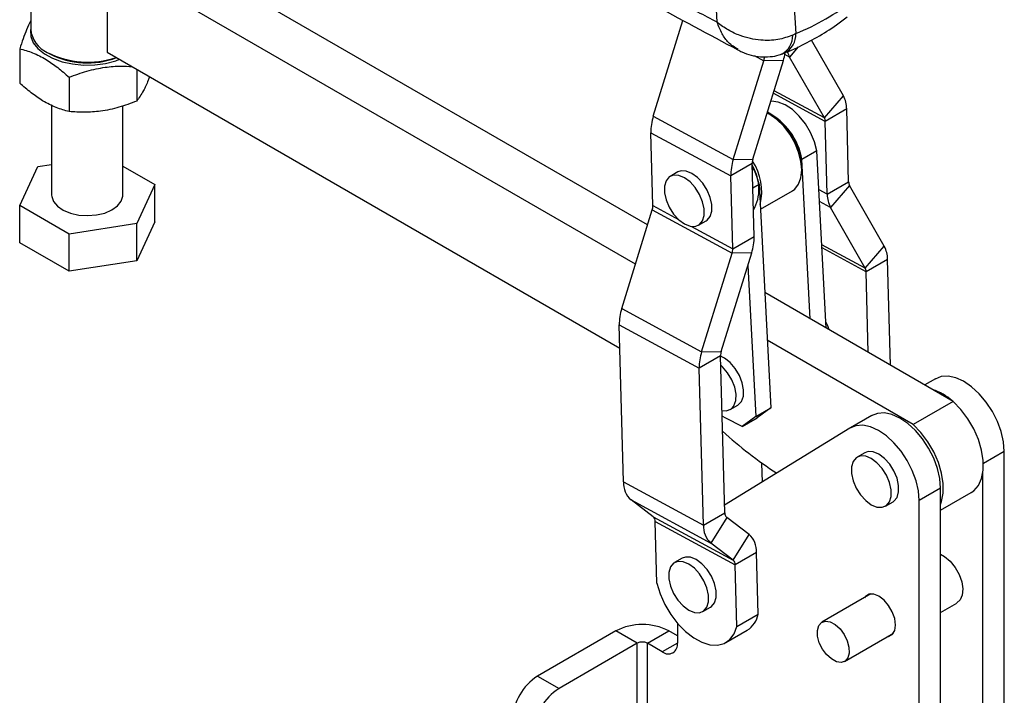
# Model space of a CAD drawing. Extents: x -800 to 11680, y 23 to 1082.
# Tile 14 of 16: x 365 to 504, y 143 to 238. Entities that reach past the tile are written whole.
import ezdxf

# ---------------------------------------------------------------- set-up
doc = ezdxf.new("R2010")
doc.units = 0
doc.layers.get('0').update_dxf_attribs({"linetype": 'CONTINUOUS'})

msp = doc.modelspace()

# ---------------------------------------------------------------- linework, layer by layer
at = {"color": 7, "linetype": 'CONTINUOUS'}
for p, q in [((366.987975, 251.318522), (366.988745, 236.494835)), ((453.578714, 209.033253), (383.344476, 249.573749)), ((451.878121, 203.535016), (377.731815, 246.333629)), ((377.731815, 246.333629), (377.732495, 233.268584)), ((463.362785, 237.489229), (463.225511, 240.170519)), ((474.109902, 240.287587), (474.400458, 235.885949)), ((454.390554, 224.277957), (458.548961, 237.722623)), ((474.400458, 235.885949), (473.956762, 235.669444)), ((481.073902, 227.138276), (476.591031, 234.982978)), ((365.445792, 233.764591), (365.446045, 228.943367)), ((369.312342, 233.255845), (369.66599, 233.051622)), ((377.732495, 233.268584), (449.692105, 191.732172)), ((478.405806, 224.049535), (473.517021, 232.604564)), ((381.866551, 230.882331), (381.866788, 226.404065)), ((465.610249, 218.211299), (469.894112, 232.061589)), ((468.360676, 218.250605), (472.644539, 232.100891)), ((472.644539, 232.100891), (469.894112, 232.061589)), ((372.386019, 229.758565), (372.386267, 224.937344)), ((478.405806, 224.049535), (481.073902, 227.138276)), ((369.926799, 225.836662), (369.927463, 213.222871)), ((379.927456, 213.223394), (379.926808, 225.735746)), ((481.52999, 225.306565), (478.524786, 223.571698)), ((481.806431, 215.067661), (481.52999, 225.306565)), ((454.390554, 224.277957), (465.610249, 218.211299)), ((470.740824, 224.522057), (470.3623, 224.722116)), ((470.953674, 224.399143), (470.741577, 224.521622)), ((478.801227, 213.332794), (478.524786, 223.571698)), ((454.045856, 221.983962), (465.265551, 215.917304)), ((454.322296, 211.745058), (454.045856, 221.983962)), ((477.365319, 219.428146), (475.243999, 218.203534)), ((478.673067, 194.54833), (477.365319, 219.428146)), ((365.446941, 211.75641), (367.987241, 217.229155)), ((367.987241, 217.229155), (369.927229, 217.529295)), ((379.927247, 217.276216), (384.407978, 214.689855)), ((468.270755, 217.652171), (465.265551, 215.917304)), ((465.610249, 218.211299), (468.360676, 218.250605)), ((468.547195, 207.413267), (468.270755, 217.652171)), ((476.418989, 195.849425), (475.243999, 218.203534)), ((457.831342, 216.467106), (456.770682, 215.8548)), ((465.541991, 205.6784), (465.265551, 215.917304)), ((475.230975, 216.744914), (475.230975, 216.989837)), ((384.407978, 214.689855), (381.867678, 209.21711)), ((384.408247, 209.463839), (384.407978, 214.689855)), ((468.363115, 214.231284), (469.233591, 214.733799)), ((469.233591, 214.733799), (470.881234, 183.387492)), ((478.801227, 213.332794), (481.806431, 215.067661)), ((481.92541, 214.589825), (479.257316, 211.501084)), ((486.814196, 206.034797), (481.92541, 214.589825)), ((469.417195, 211.240734), (473.915589, 213.837601)), ((372.387162, 207.750386), (365.446941, 211.75641)), ((365.447215, 206.53039), (365.446941, 211.75641)), ((484.146101, 202.946055), (479.257316, 211.501084)), ((449.948513, 197.296339), (454.232375, 211.146625)), ((454.232375, 211.146625), (465.45207, 205.079967)), ((381.867678, 209.21711), (372.387162, 207.750386)), ((381.867952, 203.991091), (381.867678, 209.21711)), ((384.408247, 209.463839), (381.867952, 203.991091)), ((460.739109, 208.980538), (461.799769, 209.592844)), ((372.387431, 202.524369), (372.387162, 207.750386)), ((465.541991, 205.6784), (468.547195, 207.413267)), ((372.387431, 202.524369), (365.447215, 206.53039)), ((484.146101, 202.946055), (486.814196, 206.034797)), ((461.168207, 191.229683), (465.45207, 205.079967)), ((463.918633, 191.268986), (468.202496, 205.119272)), ((468.202496, 205.119272), (465.45207, 205.079967)), ((381.867952, 203.991091), (372.387431, 202.524369)), ((467.647571, 203.325128), (468.759914, 182.16288)), ((487.270285, 204.203085), (484.265081, 202.468218)), ((487.671183, 189.354451), (487.270285, 204.203085)), ((484.570824, 191.144036), (484.265081, 202.468218)), ((496.481561, 184.26894), (470.032434, 199.535863)), ((449.948513, 197.296339), (461.168207, 191.229683)), ((449.603814, 195.002343), (460.823509, 188.935686)), ((450.198423, 172.979033), (449.603814, 195.002343)), ((490.8689, 181.02882), (470.383689, 192.853261)), ((461.168207, 191.229683), (463.918633, 191.268986)), ((463.828712, 190.670553), (460.823509, 188.935686)), ((464.42332, 168.647243), (463.828712, 190.670553)), ((461.418117, 166.912376), (460.823509, 188.935686)), ((494.001522, 187.446719), (492.488965, 186.573539)), ((496.481561, 184.26894), (490.8689, 181.02882)), ((465.195266, 183.120764), (466.255926, 183.733071)), ((468.759914, 182.16288), (470.881234, 183.387492)), ((470.881234, 183.387492), (468.962741, 181.983734)), ((464.547813, 181.917402), (464.057504, 182.19648)), ((466.841421, 180.759122), (464.547813, 181.917402)), ((468.759914, 182.16288), (466.841421, 180.759122)), ((466.841421, 180.759122), (468.962741, 181.983734)), ((485.055637, 182.28237), (482.050434, 180.547503)), ((481.986723, 180.509531), (464.395135, 169.691192)), ((484.065896, 177.056243), (483.005236, 176.443936)), ((503.658052, 139.239605), (503.658052, 177.252695)), ((469.697326, 172.951893), (469.625273, 175.620634)), ((500.652848, 137.504738), (500.652848, 174.27026)), ((450.198423, 172.979033), (461.418117, 166.912376)), ((494.712168, 172.088346), (491.706964, 170.353479)), ((494.712168, 134.075256), (494.712168, 172.088346)), ((494.712168, 168.997367), (498.998312, 171.471705)), ((451.261012, 170.44174), (462.480707, 164.375082)), ((454.380583, 168.063306), (451.261012, 170.44174)), ((486.973664, 169.569673), (488.034325, 170.18198)), ((491.706964, 132.340389), (491.706964, 170.353479)), ((461.418117, 166.912376), (464.42332, 168.647243)), ((454.380583, 168.063306), (465.600277, 161.99665)), ((454.65778, 167.401403), (465.877474, 161.334747)), ((454.89158, 158.741847), (454.65778, 167.401403)), ((464.700517, 167.98534), (462.480707, 164.375082)), ((467.820088, 165.606907), (464.700517, 167.98534)), ((465.600277, 161.99665), (467.820088, 165.606907)), ((465.600277, 161.99665), (462.480707, 164.375082)), ((458.433275, 162.2546), (457.372614, 161.642294)), ((468.882678, 163.069614), (465.877474, 161.334747)), ((469.116479, 154.410056), (468.882678, 163.069614)), ((466.111275, 152.675188), (465.877474, 161.334747)), ((484.9126, 157.235673), (478.063913, 153.28201)), ((461.341042, 154.768031), (462.401703, 155.380337)), ((494.712169, 154.644173), (496.980209, 155.953485)), ((466.111275, 152.675188), (469.116479, 154.410056)), ((449.139627, 152.058821), (438.144608, 145.711531)), ((452.144831, 150.323953), (449.139627, 152.058821)), ((453.559045, 150.323953), (456.564248, 152.05882)), ((457.765838, 151.365157), (456.564248, 152.05882)), ((457.765838, 153.143618), (457.765838, 150.345044)), ((464.575885, 150.428974), (467.581089, 152.163841)), ((481.238656, 147.7826), (488.087343, 151.736263)), ((452.144831, 150.323953), (441.149812, 143.976664)), ((452.144831, 110.721723), (452.144831, 150.323953)), ((455.644518, 149.120035), (453.559045, 150.323953)), ((453.559045, 110.721723), (453.559045, 150.323953)), ((438.144608, 145.711531), (441.149812, 143.976664))]:
    msp.add_line(p, q, dxfattribs=at)
at = {"color": 8, "linetype": 'CONTINUOUS'}
for p, q in [((474.7393, 234.019546), (473.517021, 232.604564)), ((468.531995, 232.798103), (469.894112, 232.061589)), ((473.517021, 232.604564), (472.861264, 232.959142)), ((478.524786, 223.571698), (471.226978, 227.517732)), ((478.405806, 224.049535), (471.336549, 227.871988)), ((478.801227, 213.332794), (477.653074, 213.953619)), ((454.322296, 211.745058), (457.935287, 209.791462)), ((479.257316, 211.501084), (477.738828, 212.322153)), ((459.7427, 208.814167), (465.541991, 205.6784)), ((484.146101, 202.946055), (478.058647, 206.237634)), ((484.265081, 202.468218), (478.081017, 205.812035)), ((503.658052, 177.252695), (500.720006, 175.556597)), ((457.765838, 150.344647), (455.644518, 149.120035))]:
    msp.add_line(p, q, dxfattribs=at)
at = {"color": 7, "linetype": 'CONTINUOUS', "flags": 128}
for points in [[(366.988744, 236.662672), (366.943394, 236.388721), (366.99471, 235.483914), (367.350825, 234.602287), (367.998067, 233.777709), (368.911548, 233.04188), (370.056177, 232.423068), (371.387962, 231.945058), (372.85572, 231.62622), (374.403045, 231.478806), (375.970477, 231.508483), (377.497788, 231.714103), (378.926272, 232.087773), (379.448873, 232.277859)], [(477.365319, 219.428146), (477.015468, 220.717974), (476.461835, 222.006047), (475.733046, 223.225768), (474.866785, 224.314068), (473.907841, 225.214678), (472.905799, 225.881027), (471.912469, 226.278663), (470.979212, 226.387029), (470.875173, 226.380303)], [(473.915589, 213.837601), (474.251384, 214.077625), (474.786323, 214.751929), (475.118403, 215.656147), (475.230975, 216.744942), (475.118393, 217.963711), (474.786302, 219.251344), (474.251356, 220.543274), (473.540378, 221.774714), (472.689019, 222.88392), (471.739972, 223.815268), (470.740824, 224.522057)], [(458.757762, 209.17537), (459.548281, 208.851212), (460.274523, 208.815992), (460.877655, 209.072556), (461.308813, 209.600123), (461.533068, 210.355949), (461.532252, 211.278803), (461.306431, 212.293923), (460.8739, 213.319065), (460.2697, 214.271183), (459.542779, 215.073141), (458.752028, 215.659968), (457.961511, 215.984123), (457.235268, 216.019343), (456.632136, 215.762779), (456.200978, 215.235215), (455.976723, 214.479386), (455.977539, 213.556532), (456.20336, 212.541415), (456.635891, 211.51627), (457.240092, 210.564152), (457.967012, 209.762194), (458.757762, 209.17537)], [(461.799769, 209.592844), (461.938314, 209.684862), (462.369473, 210.212429), (462.593728, 210.968254), (462.592912, 211.891109), (462.367091, 212.906229), (461.934559, 213.931371), (461.330359, 214.883489), (460.603438, 215.685446), (459.812688, 216.272274), (459.02217, 216.596428), (458.295928, 216.631649), (457.831342, 216.467106)], [(369.927463, 213.222871), (369.94089, 213.011573), (370.188613, 212.302369), (370.73411, 211.651012), (371.543075, 211.098446), (372.564703, 210.679377), (373.734789, 210.420141), (374.979818, 210.337027), (376.221553, 210.435259)], [(376.221553, 210.435259), (377.381978, 210.708663), (378.388176, 211.140061), (379.176922, 211.702347), (379.698658, 212.360189), (379.920604, 213.072252), (379.927456, 213.223394)], [(479.072213, 194.317936), (478.868769, 194.874961), (478.630504, 195.358092)], [(466.255926, 183.733071), (466.315058, 183.769305), (466.774228, 184.25898), (467.030659, 184.984505), (467.063577, 185.887103), (466.870315, 186.893649), (466.466529, 187.922601), (465.884932, 188.890597), (465.172642, 189.719217), (464.387364, 190.341331), (463.829929, 190.625477)], [(464.036238, 182.984144), (464.629688, 182.942843), (465.254397, 183.156998), (465.713568, 183.646674), (465.969999, 184.372199), (466.002917, 185.274797), (465.809655, 186.281343), (465.405869, 187.310294), (464.824272, 188.278291), (464.111981, 189.106911), (463.864853, 189.331939)], [(503.658052, 177.252695), (503.547883, 178.599216), (503.221666, 180.020488), (502.692112, 181.461149), (501.979841, 182.865089), (501.112601, 184.17762), (500.124168, 185.347621), (499.053045, 186.329516), (497.940953, 187.085062), (496.831206, 187.584831), (495.767032, 187.809354), (494.789881, 187.749887), (493.937811, 187.408747)], [(498.998312, 171.471705), (499.365543, 171.724873), (500.017415, 172.463292), (500.466658, 173.44498), (500.695721, 174.631575), (500.695653, 175.976709), (500.466453, 177.427822), (500.017078, 178.928209), (499.36509, 180.41924), (498.535967, 181.842649), (497.562106, 183.142817), (496.481561, 184.26894)], [(494.712168, 172.088346), (494.601999, 173.434867), (494.275782, 174.856139), (493.746228, 176.2968), (493.033957, 177.70074), (492.166717, 179.01327), (491.178284, 180.183272), (490.107161, 181.165167), (488.995069, 181.920713), (487.885321, 182.420482), (486.821148, 182.645005), (485.843997, 182.585538), (484.991927, 182.244398)], [(491.706964, 170.353479), (491.596795, 171.7), (491.270578, 173.121272), (490.741024, 174.561933), (490.028753, 175.965873), (489.161513, 177.278403), (488.17308, 178.448404), (487.101957, 179.4303), (485.989865, 180.185846), (484.880118, 180.685615), (483.815944, 180.910138), (482.838793, 180.850671), (481.986723, 180.509531)], [(494.712169, 169.814274), (494.853998, 170.20486), (495.083061, 171.391455), (495.082993, 172.736589), (494.853793, 174.187702), (494.404418, 175.688089), (493.75243, 177.17912), (492.923306, 178.602529), (491.949445, 179.902698), (490.8689, 181.02882)], [(488.034325, 170.18198), (488.170991, 170.272581), (488.602838, 170.799239), (488.827876, 171.554349), (488.827876, 172.476733), (488.602838, 173.491666), (488.170991, 174.516925), (487.567327, 175.469446), (486.840744, 176.272065), (486.050109, 176.859758), (485.259476, 177.184912), (484.532893, 177.221187), (484.065896, 177.056243)], [(484.989449, 169.766159), (485.780084, 169.441004), (486.506667, 169.404729), (487.110331, 169.660274), (487.542178, 170.186933), (487.767216, 170.942043), (487.767216, 171.864427), (487.542178, 172.879359), (487.110331, 173.904619), (486.506667, 174.857139), (485.780084, 175.659759), (484.989449, 176.247452), (484.198816, 176.572605), (483.472233, 176.608881), (482.868566, 176.353337), (482.436722, 175.826676), (482.211684, 175.071567), (482.211684, 174.149183), (482.436722, 173.13425), (482.868566, 172.108993), (483.472233, 171.15647), (484.198816, 170.353851), (484.989449, 169.766159)], [(459.356828, 154.964516), (460.147463, 154.639361), (460.874045, 154.603087), (461.477711, 154.85863), (461.909556, 155.385291), (462.134594, 156.1404), (462.134594, 157.062784), (461.909556, 158.077717), (461.477711, 159.102974), (460.874045, 160.055496), (460.147463, 160.858116), (459.356828, 161.445809), (458.566194, 161.770963), (457.839612, 161.807237), (457.235945, 161.551693), (456.804101, 161.025034), (456.579063, 160.269923), (456.579063, 159.34754), (456.804101, 158.332608), (457.235945, 157.307349), (457.839612, 156.354827), (458.566194, 155.552208), (459.356828, 154.964516)], [(462.401703, 155.380337), (462.538372, 155.470936), (462.970216, 155.997597), (463.195254, 156.752706), (463.195254, 157.67509), (462.970216, 158.690024), (462.538372, 159.71528), (461.934705, 160.667802), (461.208123, 161.470422), (460.417489, 162.058115), (459.626854, 162.383269), (458.900272, 162.419543), (458.433275, 162.2546)], [(494.712169, 162.8144), (495.285895, 162.490749), (496.062925, 161.828481), (496.756346, 160.970341), (497.309977, 159.985852), (497.678967, 158.954771), (497.833425, 157.96063), (497.760832, 157.083969), (497.467076, 156.395808), (497.015073, 155.973611)], [(454.89158, 158.741847), (455.351284, 157.246677), (456.012601, 155.764453), (456.849386, 154.353774), (457.82856, 153.07041), (458.91141, 151.965095), (460.055129, 151.081526), (461.2145, 150.454639), (462.343689, 150.109211), (463.398055, 150.0589), (464.335916, 150.305696), (465.120193, 150.83984), (465.719882, 151.64022), (466.111275, 152.675188)], [(487.187618, 151.216862), (487.421678, 151.254513), (487.937911, 151.552625), (488.269354, 152.112453), (488.383561, 152.879194), (488.269354, 153.777797), (487.937911, 154.7203), (487.421678, 155.614442), (486.771186, 156.372701), (486.050109, 156.920852), (485.329034, 157.205237), (484.67854, 157.198022), (484.162307, 156.89991), (484.012875, 156.716272)], [(479.217158, 153.326506), (479.919075, 152.951721), (480.594778, 152.340105), (481.178128, 151.55153), (481.612016, 150.663186), (481.853976, 149.76203), (481.88032, 148.936275), (481.688471, 148.26675), (481.297208, 147.818992), (480.744832, 147.636834), (480.08541, 147.738103), (479.383494, 148.112888), (478.70779, 148.724504), (478.124443, 149.513079), (477.690552, 150.401424), (477.448595, 151.302578), (477.422248, 152.128335), (477.614098, 152.79786), (478.00536, 153.245617), (478.557737, 153.427776), (479.217158, 153.326506)]]:
    msp.add_lwpolyline(points, dxfattribs=at)
at = {"color": 7, "linetype": 'CONTINUOUS'}
for centre, radius, start, end in [((370.960763, 236.891171), 3.991743, 185.69823706, 245.62881454), ((374.976076, 244.37169), 12.475647, 243.00687861, 288.67998983), ((374.95941, 243.283729), 11.520319, 242.65263301, 290.76470284), ((468.107059, 232.636088), 1.877128, 342.17851885, 0.73046462), ((464.933526, 234.502797), 8.07644, 342.69869124, 350.6916539), ((476.313832, 234.176291), 3.208189, 195.75949379, 209.33473492), ((477.621817, 225.306083), 3.908173, 0.00707765, 27.95711915), ((461.241018, 222.075703), 7.195747, 162.17868763, 180.73049924), ((466.228641, 216.711594), 9.137974, 9.39664246, 62.8433037), ((466.033511, 216.619483), 9.204918, 2.30588227, 57.69428084), ((477.505275, 223.571574), 1.019511, 0.0069817, 27.95735377), ((472.460675, 216.00905), 7.19571, 162.17863869, 180.73054817), ((470.147706, 217.676111), 1.877104, 162.17846312, 180.73073995), ((459.494271, 212.768872), 9.935557, 11.40642104, 27.87269509), ((463.487356, 214.00714), 5.732013, 329.90694511, 33.18616955), ((462.041785, 213.749393), 7.563602, 346.02065006, 34.18117903), ((482.825945, 215.067785), 1.019514, 180.00692149, 207.9572016), ((482.709386, 213.333273), 3.908159, 180.00702784, 207.95716896), ((452.445346, 211.721119), 1.877104, 342.17846661, 0.73074252), ((461.352063, 207.321522), 7.195717, 342.17864825, 0.73053862), ((483.362121, 204.202606), 3.908163, 0.00702047, 27.95715402), ((463.665026, 205.654464), 1.877118, 342.17849887, 0.7306265), ((483.245566, 202.468094), 1.019515, 0.00699331, 27.95725712), ((456.798957, 195.094088), 7.195728, 162.17866224, 180.73053578), ((468.018647, 189.027432), 7.195724, 162.17865628, 180.73054175), ((465.705737, 190.694483), 1.877177, 162.17885811, 180.73040127), ((491.354922, 178.819235), 7.448194, 47.90613564, 72.10518674), ((504.59427, 224.603676), 60.181732, 227.73051252, 236.88838659), ((453.403706, 172.830223), 3.208736, 177.34185962, 228.10490656), ((465.259484, 168.608423), 0.837065, 177.341929, 228.10479772), ((453.821619, 167.440224), 0.837061, 357.34182389, 48.10491776), ((464.623403, 166.763566), 3.208739, 177.34188084, 228.10488954), ((465.677402, 163.218426), 3.208729, 357.34182431, 48.10498972), ((465.041313, 161.373567), 0.837062, 357.34183887, 48.10488784), ((465.775577, 155.045852), 3.400862, 302.06616751, 349.2250631), ((452.851938, 144.894087), 8.069365, 62.60967105, 117.39032601), ((452.851938, 148.959241), 1.537023, 62.60969198, 117.39030802), ((456.472616, 150.135262), 1.310127, 230.79664511, 9.21406043), ((442.285155, 139.238503), 7.684024, 122.60548412, 177.39454038), ((445.290359, 137.503636), 7.684024, 122.60548412, 177.39454038)]:
    msp.add_arc(centre, radius, start, end, dxfattribs=at)
at = {"color": 8, "linetype": 'CONTINUOUS'}
for centre, radius, start, end in [((471.076863, 235.560114), 2.881974, 298.01354671, 2.17409231), ((471.479541, 235.758213), 2.923709, 297.81403752, 2.50402496)]:
    msp.add_arc(centre, radius, start, end, dxfattribs=at)
at = {"color": 7, "linetype": 'CONTINUOUS'}
msp.add_ellipse((429.143401, 318.438686), major_axis=(-50.820816, 79.652414), ratio=0.6153483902, start_param=3.033879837, end_param=3.1941262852, dxfattribs=at)
for points, knots in [([(452.25165, 243.347953), (454.095437, 242.378256), (457.801305, 240.429241), (461.502867, 238.472453), (463.362785, 237.489229)], [0, 0, 0, 0, 0.4975314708, 1, 1, 1, 1]), ([(453.020044, 240.677074), (453.352255, 240.500137), (457.770131, 238.147153), (462.17558, 235.787225), (466.249752, 233.604757)], [0, 0, 0, 0, 0.0751970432, 1, 1, 1, 1]), ([(472.843122, 233.17203), (473.407535, 233.412512), (474.958678, 234.073415), (477.397468, 235.356267), (479.742248, 236.829162), (481.100255, 237.84698), (481.602018, 238.223049)], [0, 0, 0, 0, 0.18129330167, 0.49823716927, 0.81460623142, 1, 1, 1, 1]), ([(366.988684, 237.658554), (366.793696, 237.264118), (366.271849, 236.208482), (365.763929, 234.705799), (365.445792, 233.764591)], [0, 0, 0, 0, 0.3736479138, 1, 1, 1, 1]), ([(473.956762, 235.669444), (473.278722, 235.426901), (471.902692, 234.934678), (469.310083, 234.877492), (466.88932, 235.410706), (464.844487, 236.366869), (463.832548, 237.082223), (463.367119, 237.485474), (463.362785, 237.489229)], [0, 0, 0, 0, 0.20314322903, 0.41226410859, 0.66758686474, 0.82884453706, 0.99840605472, 1, 1, 1, 1]), ([(365.445792, 233.764591), (366.048147, 233.59595), (367.265918, 233.255011), (369.070225, 232.345955), (370.795037, 231.15599), (371.852461, 230.22721), (372.386019, 229.758565)], [0, 0, 0, 0, 0.2646054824, 0.5349484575, 0.7653432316, 1, 1, 1, 1]), ([(466.265732, 233.632416), (466.450593, 233.525691), (467.035023, 233.188288), (468.107055, 232.84129), (469.438144, 232.598681), (470.764573, 232.622899), (471.777472, 232.773143), (472.303342, 232.991016), (472.425869, 233.04178)], [0, 0, 0, 0, 0.10006978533, 0.31636553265, 0.52521483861, 0.73326854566, 0.93785185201, 1, 1, 1, 1]), ([(472.264035, 232.959636), (472.419072, 233.007559), (472.61784, 233.069), (472.802135, 233.162536), (472.842682, 233.183116)], [0, 0, 0, 0, 0.7799863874, 1, 1, 1, 1]), ([(372.386019, 229.758565), (373.208909, 230.065174), (374.872532, 230.685041), (377.336427, 231.195073), (379.475928, 231.360499), (380.709, 231.284154), (381.225853, 231.252153)], [0, 0, 0, 0, 0.2840311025, 0.5742213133, 0.8215312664, 1, 1, 1, 1]), ([(383.678042, 229.836705), (383.615675, 229.66641), (383.335533, 228.901476), (382.717536, 227.601319), (382.184323, 226.850931), (381.866788, 226.404065)], [0, 0, 0, 0, 0.1038125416, 0.4663087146, 1, 1, 1, 1]), ([(372.386267, 224.937344), (371.783913, 225.105984), (370.566144, 225.446921), (368.76184, 226.355976), (367.037027, 227.545942), (365.979603, 228.474721), (365.446045, 228.943367)], [0, 0, 0, 0, 0.2646049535, 0.5349481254, 0.7653430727, 1, 1, 1, 1]), ([(381.866788, 226.404065), (381.043953, 226.09771), (379.380442, 225.478358), (376.915713, 224.964614), (374.55958, 224.794475), (373.115117, 224.889431), (372.386267, 224.937344)], [0, 0, 0, 0, 0.2646051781, 0.5349479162, 0.7653431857, 1, 1, 1, 1])]:
    msp.add_open_spline(points, degree=3, knots=knots, dxfattribs=at)
at = {"color": 8, "linetype": 'CONTINUOUS'}
msp.add_open_spline([(466.300001, 233.697297), (465.822366, 233.967051), (464.934926, 234.46825), (463.987242, 235.865073), (463.538344, 236.907077), (463.364405, 237.483858), (463.362785, 237.489229)], degree=3, knots=[0, 0, 0, 0, 0.36118749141, 0.67108225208, 0.9969367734, 1, 1, 1, 1], dxfattribs=at)

doc.saveas('drawing.dxf')
